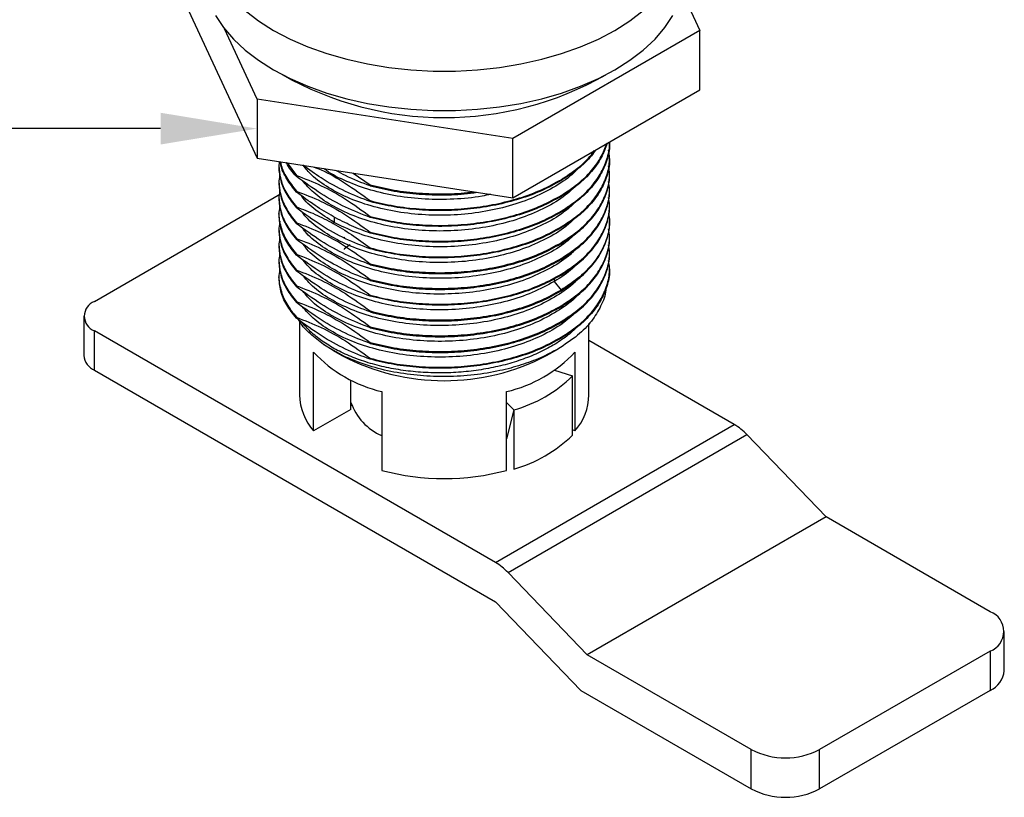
# Model space of a CAD drawing. Header units: millimetres. Extents: x 1540 to 1772, y 1888 to 2052.
# Tile 14 of 17: x 1684 to 1725, y 1987 to 2020. Entities that reach past the tile are written whole.
import ezdxf
from ezdxf import colors
from ezdxf.entities.mleader import LeaderData, LeaderLine
from ezdxf.math import Vec2, Vec3

# ---------------------------------------------------------------- set-up
doc = ezdxf.new("R2010")
doc.units = ezdxf.units.MM
doc.layers.add('1轮廓实线层', color=7, linetype='Continuous')
doc.layers.add('尺寸线层', color=3, linetype='Continuous', lineweight=18)
doc.styles.get("Standard").update_dxf_attribs({"font": 'arial.ttf'})

msp = doc.modelspace()

# ---------------------------------------------------------------- linework, layer by layer
at = {"layer": '1轮廓实线层', "linetype": 'Continuous', "lineweight": 25}
for p, q in [((1711.70705, 2020.7736), (1712.42663, 2019.22328)), ((1691.23489, 2020.05168), (1694.07404, 2013.93481)), ((1694.07404, 2016.38443), (1692.723, 2019.2952)), ((1712.42663, 2019.22328), (1704.66991, 2014.74542)), ((1712.42663, 2016.77366), (1712.42663, 2019.22328)), ((1704.66991, 2012.2958), (1712.42663, 2016.77366)), ((1704.66991, 2014.74542), (1694.07404, 2016.38443)), ((1694.07404, 2016.38443), (1694.07404, 2013.93481)), ((1704.66991, 2012.2958), (1704.66991, 2014.74542)), ((1708.68076, 2014.57498), (1708.68076, 2014.61121)), ((1694.07404, 2013.93481), (1704.66991, 2012.2958)), ((1708.68076, 2013.92174), (1708.68076, 2013.96245)), ((1694.98076, 2013.63588), (1694.98076, 2013.59513)), ((1695.32822, 2013.74081), (1695.70609, 2013.21965)), ((1695.70608, 2013.17891), (1695.70608, 2013.21965)), ((1698.06183, 2013.31796), (1698.76305, 2012.82812)), ((1708.68076, 2013.26851), (1708.68076, 2013.30923)), ((1694.98076, 2012.98259), (1694.98076, 2012.94189)), ((1698.76304, 2012.82812), (1698.76304, 2012.78741)), ((1687.33507, 2008.00114), (1695.04728, 2012.4533)), ((1694.98076, 2012.32941), (1694.98076, 2012.28866)), ((1695.70609, 2012.52564), (1695.70609, 2012.56642)), ((1708.68076, 2012.61528), (1708.68076, 2012.65599)), ((1695.70609, 2011.87245), (1695.70609, 2011.91322)), ((1698.76304, 2012.17487), (1698.76304, 2012.13412)), ((1708.68076, 2011.96205), (1708.68076, 2012.0028)), ((1694.98076, 2011.67614), (1694.98076, 2011.63542)), ((1697.27006, 2011.50858), (1697.27006, 2011.27324)), ((1698.76304, 2011.52166), (1698.76304, 2011.48097)), ((1695.70608, 2011.21921), (1695.70608, 2011.2599)), ((1697.27, 2011.27323), (1697.23459, 2011.22917)), ((1708.68076, 2011.30881), (1708.68076, 2011.34951)), ((1694.98076, 2011.02293), (1694.98076, 2010.9822)), ((1698.76304, 2010.86842), (1698.76304, 2010.82765)), ((1708.68076, 2010.65558), (1708.68076, 2010.69628)), ((1694.98076, 2010.36966), (1694.98076, 2010.32896)), ((1695.70609, 2010.56598), (1695.70609, 2010.60675)), ((1698.76304, 2010.21519), (1698.76304, 2010.17445)), ((1695.70609, 2009.91273), (1695.70609, 2009.95346)), ((1708.68076, 2010.00235), (1708.68076, 2010.04308)), ((1694.98076, 2009.71649), (1694.98076, 2009.67573)), ((1698.76304, 2009.56196), (1698.76304, 2009.52122)), ((1694.98076, 2009.06318), (1694.98076, 2009.02252)), ((1695.70609, 2009.25952), (1695.70609, 2009.30027)), ((1708.68076, 2009.34914), (1708.68076, 2009.38985)), ((1695.70608, 2008.60628), (1695.70608, 2008.64697)), ((1698.76304, 2008.90872), (1698.76304, 2008.86803)), ((1706.39146, 2008.93891), (1706.39146, 2008.82362)), ((1706.39151, 2008.82361), (1706.67441, 2008.47168)), ((1698.76304, 2008.25549), (1698.76304, 2008.21481)), ((1695.70609, 2007.95305), (1695.70609, 2007.99383)), ((1686.89573, 2007.38884), (1686.89573, 2005.75575)), ((1698.76304, 2007.60226), (1698.76304, 2007.56149)), ((1695.70609, 2007.29984), (1695.70609, 2007.34051)), ((1695.83076, 2007.17836), (1695.83076, 2004.1232)), ((1698.76304, 2006.94903), (1698.76304, 2006.90832)), ((1707.83076, 2004.1232), (1707.83076, 2007.0816)), ((1703.95208, 1997.18374), (1687.33507, 2006.77653)), ((1687.33507, 2005.14345), (1687.33507, 2006.77653)), ((1696.82446, 2006.21858), (1697.75903, 2005.69239)), ((1697.23456, 2005.96085), (1696.82447, 2006.21868)), ((1698.76304, 2006.29579), (1698.76304, 2006.25507)), ((1713.85157, 2002.89859), (1707.83076, 2006.37433)), ((1696.41655, 2002.63046), (1696.41655, 2005.89662)), ((1697.2338, 2005.96129), (1697.58743, 2005.75708)), ((1697.75901, 2005.69253), (1697.23456, 2005.96085)), ((1706.07409, 2005.75708), (1706.54072, 2006.02655)), ((1707.24497, 2005.89662), (1707.24497, 2002.63046)), ((1698.76304, 2005.64256), (1698.76304, 2005.6018)), ((1687.33507, 2005.14345), (1703.95208, 1995.55065)), ((1706.40104, 2005.14517), (1707.15171, 2004.91068)), ((1707.15173, 2002.46108), (1707.15171, 2004.91068)), ((1697.96706, 2003.52555), (1697.96706, 2004.73938)), ((1699.24497, 2004.26381), (1699.24497, 2000.99765)), ((1704.41655, 2000.99765), (1704.41655, 2004.26381)), ((1698.00828, 2003.67655), (1697.96706, 2003.70035)), ((1704.70977, 2003.50104), (1704.41655, 2003.81389)), ((1697.96706, 2003.52555), (1696.41655, 2002.63046)), ((1704.70977, 2003.50104), (1704.41655, 2002.30449)), ((1704.70977, 2003.50104), (1704.70965, 2001.05138)), ((1703.95208, 1997.18374), (1713.85157, 2002.89859)), ((1704.4773, 1996.76373), (1714.3768, 2002.47858)), ((1707.24497, 2002.63046), (1707.15173, 2002.68429)), ((1717.65946, 1999.06726), (1714.3768, 2002.47858)), ((1717.65946, 1999.06726), (1707.75997, 1993.35241)), ((1724.45818, 1995.14245), (1717.65946, 1999.06726)), ((1707.75997, 1993.35241), (1704.4773, 1996.76373)), ((1703.95208, 1995.55065), (1707.48761, 1991.87655)), ((1725.04396, 1992.69296), (1725.04396, 1994.32604)), ((1724.45818, 1993.50963), (1717.38711, 1989.42759)), ((1724.45818, 1993.50963), (1724.45818, 1991.87655)), ((1714.55868, 1989.42759), (1707.75997, 1993.35241)), ((1707.48761, 1991.87655), (1714.55868, 1987.79451)), ((1724.45818, 1991.87655), (1717.38711, 1987.79451)), ((1714.55868, 1987.79451), (1714.55868, 1989.42759)), ((1717.38711, 1987.79451), (1717.38711, 1989.42759))]:
    msp.add_line(p, q, dxfattribs=at)
at = {"layer": '1轮廓实线层', "linetype": 'Continuous', "lineweight": 25, "flags": 128}
for points in [[(1708.90183, 2019.22987), (1709.5241, 2019.62393), (1710.08073, 2020.04945), (1710.56698, 2020.50281), (1710.9787, 2020.98013), (1711.31237, 2021.47734), (1711.56514, 2021.99021), (1711.73486, 2022.51435), (1711.82009, 2023.0453), (1711.82009, 2023.57852), (1711.73486, 2024.10947), (1711.56514, 2024.63362), (1711.31237, 2025.14648), (1710.9787, 2025.6437), (1710.56698, 2026.12102), (1710.24177, 2026.43433)], [(1693.58078, 2020.04945), (1694.13742, 2019.62393), (1694.75969, 2019.22987), (1695.44229, 2018.87064), (1696.17939, 2018.5493), (1696.96471, 2018.2686), (1697.79155, 2018.03092), (1698.65284, 2017.8383), (1699.54125, 2017.69237), (1700.4492, 2017.5944), (1701.36892, 2017.5452), (1702.29259, 2017.5452), (1703.21232, 2017.5944), (1704.12026, 2017.69237), (1705.00867, 2017.8383), (1705.86997, 2018.03092), (1706.6968, 2018.2686), (1707.48212, 2018.5493), (1708.21923, 2018.87064), (1708.90183, 2019.22987)], [(1692.34915, 2019.84426), (1692.68282, 2019.34705), (1693.09453, 2018.86972), (1693.58078, 2018.41637), (1694.13742, 2017.99085), (1694.75969, 2017.59679), (1695.44229, 2017.23756), (1696.17939, 2016.91622), (1696.96471, 2016.63552), (1697.79155, 2016.39784), (1698.65284, 2016.20522), (1699.54125, 2016.05929), (1700.4492, 2015.96131), (1701.36892, 2015.91211), (1702.29259, 2015.91211), (1703.21232, 2015.96131), (1704.12026, 2016.05929), (1705.00867, 2016.20522), (1705.86997, 2016.39784), (1706.6968, 2016.63552), (1707.48212, 2016.91622), (1708.21923, 2017.23756), (1708.90183, 2017.59679), (1709.5241, 2017.99085), (1710.08073, 2018.41637), (1710.56698, 2018.86972), (1710.9787, 2019.34705), (1711.31237, 2019.84426)]]:
    msp.add_lwpolyline(points, dxfattribs=at)
at = {"layer": '1轮廓实线层', "linetype": 'Continuous', "lineweight": 25}
for centre, radius, start, end in [((1701.83175, 2029.12719), 13.51149, 240.189328, 299.725259), ((1687.56746, 2007.38884), 0.65492, 110.783421, 249.216579), ((1687.64642, 2005.83061), 0.75441, 185.694799, 245.625342), ((1700.49728, 2009.69927), 5.57786, 222.979691, 257.025685), ((1701.83072, 2013.86252), 9.149, 242.372375, 297.633), ((1703.16424, 2009.69927), 5.57786, 282.974315, 317.020309), ((1703.19751, 2008.94066), 5.64592, 285.536314, 314.456197), ((1698.17513, 2004.18188), 2.3451, 181.433707, 221.418653), ((1705.48639, 2004.18188), 2.3451, 318.581347, 358.566293), ((1700.14269, 2004.55135), 2.29631, 198.657036, 246.986908), ((1712.61778, 2000.81732), 2.41949, 43.362873, 59.340239), ((1703.19747, 2006.49109), 5.64598, 285.535319, 314.456491), ((1701.83076, 2010.65755), 10, 255.014259, 284.985741), ((1702.71828, 1995.10246), 2.41949, 43.362873, 59.340239), ((1724.14832, 1994.32604), 0.87323, 290.783421, 69.216579), ((1724.04305, 1992.79277), 1.00588, 294.374658, 354.305201), ((1715.97289, 1992.15701), 3.07404, 242.609672, 297.390328), ((1715.97289, 1990.52393), 3.07404, 242.609672, 297.390328)]:
    msp.add_arc(centre, radius, start, end, dxfattribs=at)
for points, knots in [([(1706.67444, 2011.73785), (1706.91534, 2011.89545), (1707.39714, 2012.21066), (1707.95135, 2012.75866), (1708.37021, 2013.34595), (1708.60786, 2013.96412), (1708.70696, 2014.3935), (1708.67927, 2014.60985), (1708.67853, 2014.61564)], [0, 0, 0, 0, 0.19890573, 0.39781147, 0.5967172, 0.79562294, 0.99452867, 1, 1, 1, 1]), ([(1708.67853, 2014.57488), (1708.67927, 2014.56909), (1708.70696, 2014.35275), (1708.60786, 2013.92337), (1708.37021, 2013.30521), (1707.95135, 2012.71792), (1707.39714, 2012.16993), (1706.91534, 2011.85473), (1706.67444, 2011.69713)], [0, 0, 0, 0, 0.00547203, 0.20437762, 0.40328322, 0.60218881, 0.80109441, 1, 1, 1, 1]), ([(1708.58243, 2014.55445), (1708.51237, 2014.35564), (1708.36928, 2013.9496), (1707.95006, 2013.3714), (1707.39746, 2012.8231), (1706.91545, 2012.50794), (1706.67444, 2012.35036)], [0, 0, 0, 0, 0.24230604, 0.49487069, 0.74743535, 1, 1, 1, 1]), ([(1706.67444, 2012.39108), (1706.91549, 2012.54865), (1707.39758, 2012.8638), (1707.9496, 2013.41219), (1708.35866, 2013.97311), (1708.49637, 2014.36103), (1708.56054, 2014.54181)], [0, 0, 0, 0, 0.25821282, 0.51642565, 0.77463847, 1, 1, 1, 1]), ([(1708.09629, 2014.26958), (1708.04293, 2014.18939), (1707.85858, 2013.91234), (1707.39159, 2013.47765), (1706.91349, 2013.16161), (1706.67444, 2013.00359)], [0, 0, 0, 0, 0.16920279, 0.58460139, 1, 1, 1, 1]), ([(1706.67444, 2011.08462), (1706.9153, 2011.24221), (1707.39701, 2011.55741), (1707.95184, 2012.10541), (1708.36834, 2012.69265), (1708.61481, 2013.31096), (1708.71004, 2013.84242), (1708.65798, 2014.16052), (1708.64036, 2014.26819)], [0, 0, 0, 0, 0.18143329, 0.36286658, 0.54429987, 0.72573317, 0.90716646, 1, 1, 1, 1]), ([(1706.67444, 2013.04431), (1706.91316, 2013.20242), (1707.39059, 2013.51864), (1707.84108, 2013.93342), (1708.01323, 2014.18946), (1708.05321, 2014.24894)], [0, 0, 0, 0, 0.43429701, 0.86859401, 1, 1, 1, 1]), ([(1708.67853, 2013.92165), (1708.67927, 2013.91586), (1708.70696, 2013.69951), (1708.60786, 2013.27014), (1708.37021, 2012.65197), (1707.95135, 2012.06469), (1707.39714, 2011.5167), (1706.91534, 2011.2015), (1706.67444, 2011.0439)], [0, 0, 0, 0, 0.005472, 0.2043776, 0.4032832, 0.6021888, 0.8010944, 1, 1, 1, 1]), ([(1695.00124, 2013.79139), (1694.99334, 2013.7451), (1694.95142, 2013.49929), (1695.04247, 2013.05103), (1695.26793, 2012.46189), (1695.56004, 2012.09611), (1695.70609, 2011.91322)], [0, 0, 0, 0, 0.07178797, 0.38119198, 0.69059599, 1, 1, 1, 1]), ([(1694.98299, 2013.59522), (1694.99786, 2013.40037), (1695.02803, 2013.00514), (1695.2721, 2012.42107), (1695.56142, 2012.05532), (1695.70609, 2011.87245)], [0, 0, 0, 0, 0.327154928, 0.663577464, 1, 1, 1, 1]), ([(1695.70609, 2012.52564), (1695.56346, 2012.70863), (1695.27821, 2013.07461), (1695.07531, 2013.50534), (1695.04844, 2013.74504), (1695.04398, 2013.78478)], [0, 0, 0, 0, 0.45481056, 0.90962112, 1, 1, 1, 1]), ([(1695.04946, 2013.78393), (1695.05251, 2013.75809), (1695.07915, 2013.53236), (1695.27922, 2013.11544), (1695.5638, 2012.74943), (1695.70609, 2012.56642)], [0, 0, 0, 0, 0.06071255, 0.53035628, 1, 1, 1, 1]), ([(1695.70608, 2013.17891), (1695.54584, 2013.35928), (1695.38258, 2013.54304), (1695.30031, 2013.74169), (1695.29878, 2013.74536)], [0, 0, 0, 0, 0.98148859, 1, 1, 1, 1]), ([(1698.76304, 2012.13412), (1698.42197, 2012.26543), (1697.7512, 2012.52366), (1696.81121, 2013.03856), (1696.22587, 2013.46252), (1695.97217, 2013.64628)], [0, 0, 0, 0, 0.36952476, 0.72673624, 1, 1, 1, 1]), ([(1707.32252, 2013.45641), (1707.30849, 2013.43983), (1707.11666, 2013.21301), (1706.57018, 2012.83524), (1705.69816, 2012.3518), (1704.67483, 2011.97668), (1703.56104, 2011.71322), (1702.38719, 2011.5726), (1701.19497, 2011.55734), (1700.02418, 2011.66869), (1698.91454, 2011.90092), (1697.90219, 2012.24642), (1697.02896, 2012.69387), (1696.3698, 2013.1636), (1696.09293, 2013.50252), (1695.98072, 2013.63988)], [0, 0, 0, 0, 0.00670741, 0.09174473, 0.17676982, 0.26180706, 0.34683243, 0.43186928, 0.5168953, 0.60193147, 0.68695846, 0.77199367, 0.85702191, 0.94205593, 1, 1, 1, 1]), ([(1696.44353, 2013.56829), (1696.53967, 2013.52988), (1696.96661, 2013.35929), (1697.74814, 2012.90964), (1698.42155, 2012.4221), (1698.76304, 2012.17487)], [0, 0, 0, 0, 0.12529903, 0.556434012, 1, 1, 1, 1]), ([(1703.74909, 2012.43824), (1703.6327, 2012.41117), (1703.1456, 2012.29791), (1702.22539, 2012.22188), (1701.03735, 2012.2167), (1699.87233, 2012.34666), (1698.77033, 2012.59271), (1697.78799, 2012.95833), (1697.13791, 2013.27155), (1696.87792, 2013.47936), (1696.8442, 2013.50631)], [0, 0, 0, 0, 0.04857527, 0.20329319, 0.35803081, 0.51274755, 0.66748589, 0.8222021, 0.97694059, 1, 1, 1, 1]), ([(1706.67444, 2010.43138), (1706.9153, 2010.58898), (1707.39701, 2010.90418), (1707.95184, 2011.45219), (1708.36834, 2012.03943), (1708.61481, 2012.65774), (1708.71004, 2013.1892), (1708.65798, 2013.50729), (1708.64036, 2013.61496)], [0, 0, 0, 0, 0.18143381, 0.36286763, 0.54430144, 0.72573525, 0.90716906, 1, 1, 1, 1]), ([(1695.02334, 2013.28849), (1695.00532, 2013.19211), (1694.95001, 2012.89628), (1695.03946, 2012.39778), (1695.26869, 2011.80856), (1695.56029, 2011.44279), (1695.70609, 2011.2599)], [0, 0, 0, 0, 0.1387252, 0.4258168, 0.7129084, 1, 1, 1, 1]), ([(1695.70609, 2013.21965), (1696.04745, 2013.08866), (1696.71851, 2012.83116), (1697.74772, 2012.2612), (1698.42114, 2011.77069), (1698.76305, 2011.52165)], [0, 0, 0, 0, 0.33761137, 0.66369265, 1, 1, 1, 1]), ([(1698.76303, 2011.48098), (1698.42177, 2011.61193), (1697.75034, 2011.86959), (1696.72112, 2012.43961), (1696.04762, 2012.93016), (1695.70609, 2013.17891)], [0, 0, 0, 0, 0.33752215, 0.66406227, 1, 1, 1, 1]), ([(1698.76304, 2012.78741), (1698.42233, 2012.91039), (1697.95239, 2013.08), (1697.47547, 2013.35369), (1697.34432, 2013.42895)], [0, 0, 0, 0, 0.72500842, 1, 1, 1, 1]), ([(1706.67444, 2010.39066), (1706.91534, 2010.54826), (1707.39714, 2010.86347), (1707.95135, 2011.41146), (1708.37021, 2011.99874), (1708.60786, 2012.61691), (1708.70696, 2013.04628), (1708.67927, 2013.26262), (1708.67853, 2013.26842)], [0, 0, 0, 0, 0.19890563, 0.39781126, 0.59671689, 0.79562252, 0.99452815, 1, 1, 1, 1]), ([(1694.98299, 2012.94199), (1694.99786, 2012.74713), (1695.02803, 2012.3519), (1695.2721, 2011.76783), (1695.56142, 2011.40209), (1695.70608, 2011.21921)], [0, 0, 0, 0, 0.32715956, 0.66357978, 1, 1, 1, 1]), ([(1707.34095, 2012.81606), (1707.1263, 2012.62615), (1706.69006, 2012.24016), (1705.81874, 2011.75897), (1704.81889, 2011.36646), (1703.71337, 2011.08867), (1702.54583, 2010.93042), (1701.35366, 2010.89926), (1700.17742, 2010.99299), (1699.05794, 2011.21037), (1698.02986, 2011.54064), (1697.1367, 2011.97586), (1696.4192, 2012.46591), (1696.10175, 2012.83496), (1695.95612, 2013.00426)], [0, 0, 0, 0, 0.081974, 0.16660606, 0.25123244, 0.33586322, 0.42049108, 0.50512044, 0.58974979, 0.67437765, 0.75900843, 0.84363481, 0.92826687, 1, 1, 1, 1]), ([(1698.76304, 2012.82812), (1699.08914, 2012.74976), (1699.74133, 2012.59305), (1700.79143, 2012.47097), (1701.85789, 2012.44758), (1702.62342, 2012.47597), (1703.0124, 2012.53853), (1703.05568, 2012.5455)], [0, 0, 0, 0, 0.2424124, 0.4848248, 0.7272372, 0.9696496, 1, 1, 1, 1]), ([(1698.76304, 2012.78741), (1699.08915, 2012.70903), (1699.74136, 2012.55226), (1700.79132, 2012.43056), (1701.85828, 2012.40573), (1702.66786, 2012.43984), (1703.09992, 2012.51095), (1703.1867, 2012.52523)], [0, 0, 0, 0, 0.23521995, 0.4704399, 0.70565986, 0.94087981, 1, 1, 1, 1]), ([(1706.67444, 2009.77815), (1706.9153, 2009.93575), (1707.39701, 2010.25095), (1707.95184, 2010.79895), (1708.36834, 2011.38619), (1708.61481, 2012.0045), (1708.71004, 2012.53596), (1708.65798, 2012.85406), (1708.64036, 2012.96173)], [0, 0, 0, 0, 0.18143355, 0.36286709, 0.54430064, 0.72573418, 0.90716773, 1, 1, 1, 1]), ([(1695.02334, 2012.63528), (1695.00532, 2012.53891), (1694.95001, 2012.24309), (1695.03945, 2011.74461), (1695.26869, 2011.1554), (1695.56029, 2010.78963), (1695.70609, 2010.60675)], [0, 0, 0, 0, 0.13871034, 0.42580689, 0.71290345, 1, 1, 1, 1]), ([(1694.98299, 2012.28876), (1694.99786, 2012.0939), (1695.02803, 2011.69866), (1695.27211, 2011.1146), (1695.56143, 2010.74885), (1695.70609, 2010.56598)], [0, 0, 0, 0, 0.32716321, 0.66358161, 1, 1, 1, 1]), ([(1695.70609, 2012.56642), (1696.04683, 2012.43564), (1696.71779, 2012.17811), (1697.74699, 2011.60849), (1698.42102, 2011.11754), (1698.76302, 2010.86844)], [0, 0, 0, 0, 0.33700269, 0.66360748, 1, 1, 1, 1]), ([(1697.23456, 2011.5117), (1696.98154, 2011.6594), (1696.46945, 2011.95833), (1695.96253, 2012.33506), (1695.70609, 2012.52564)], [0, 0, 0, 0, 0.49410495, 1, 1, 1, 1]), ([(1697.27001, 2011.27323), (1697.00974, 2011.43798), (1696.48925, 2011.76745), (1696.0589, 2012.15105), (1695.93177, 2012.3629), (1695.93058, 2012.36489)], [0, 0, 0, 0, 0.49767618, 0.9952848, 1, 1, 1, 1]), ([(1706.67444, 2009.73743), (1706.91534, 2009.89503), (1707.39714, 2010.21023), (1707.95135, 2010.75823), (1708.37021, 2011.34551), (1708.60786, 2011.96367), (1708.70696, 2012.39305), (1708.67927, 2012.60939), (1708.67853, 2012.61518)], [0, 0, 0, 0, 0.19890556, 0.39781112, 0.59671668, 0.79562224, 0.9945278, 1, 1, 1, 1]), ([(1706.67444, 2009.12492), (1706.9153, 2009.28252), (1707.39701, 2009.59772), (1707.95184, 2010.14573), (1708.36834, 2010.73298), (1708.61481, 2011.3513), (1708.71004, 2011.88276), (1708.65799, 2012.20085), (1708.64037, 2012.30851)], [0, 0, 0, 0, 0.18143478, 0.36286957, 0.54430435, 0.72573914, 0.90717392, 1, 1, 1, 1]), ([(1695.02334, 2011.98203), (1695.00532, 2011.88566), (1694.95001, 2011.58984), (1695.03945, 2011.09134), (1695.26869, 2010.50213), (1695.56029, 2010.13635), (1695.70609, 2009.95346)], [0, 0, 0, 0, 0.13871114, 0.42580743, 0.71290371, 1, 1, 1, 1]), ([(1695.70609, 2011.91322), (1695.96312, 2011.81828), (1696.46884, 2011.63147), (1696.98215, 2011.36179), (1697.23457, 2011.22917)], [0, 0, 0, 0, 0.50825832, 1, 1, 1, 1]), ([(1698.76304, 2010.17445), (1698.4223, 2010.30523), (1697.75134, 2010.56276), (1696.72214, 2011.13238), (1696.0481, 2011.62333), (1695.70611, 2011.87243)], [0, 0, 0, 0, 0.33700351, 0.66360758, 1, 1, 1, 1]), ([(1707.26672, 2012.11096), (1707.10747, 2011.96424), (1706.73295, 2011.61919), (1705.94217, 2011.16591), (1704.95926, 2010.75943), (1703.86534, 2010.46529), (1702.70373, 2010.29148), (1701.51265, 2010.24255), (1700.33162, 2010.32016), (1699.20405, 2010.52205), (1698.15437, 2010.83359), (1697.5648, 2011.12667), (1697.27, 2011.27323)], [0, 0, 0, 0, 0.07595048, 0.17862526, 0.28129305, 0.38396925, 0.48663555, 0.5893129, 0.69197789, 0.79465604, 0.89732105, 1, 1, 1, 1]), ([(1706.67444, 2009.0842), (1706.91534, 2009.24181), (1707.39714, 2009.55701), (1707.95135, 2010.105), (1708.37021, 2010.69228), (1708.60786, 2011.31045), (1708.70696, 2011.73982), (1708.67927, 2011.95616), (1708.67853, 2011.96195)], [0, 0, 0, 0, 0.19890561, 0.39781122, 0.59671684, 0.79562245, 0.99452806, 1, 1, 1, 1]), ([(1695.70609, 2009.91273), (1695.56143, 2010.0956), (1695.27211, 2010.46135), (1695.02803, 2011.04542), (1694.99786, 2011.44065), (1694.98299, 2011.63551)], [0, 0, 0, 0, 0.33641836, 0.67283673, 1, 1, 1, 1]), ([(1707.23991, 2011.439), (1707.12067, 2011.3241), (1706.79307, 2011.00842), (1706.06217, 2010.57514), (1705.09834, 2010.15361), (1704.01551, 2009.84486), (1702.86127, 2009.65396), (1701.67153, 2009.58876), (1700.48731, 2009.64932), (1699.34842, 2009.83437), (1698.29419, 2010.1358), (1697.35506, 2010.5429), (1696.58598, 2011.04544), (1696.11511, 2011.44183), (1695.96659, 2011.6762), (1695.95035, 2011.70184)], [0, 0, 0, 0, 0.04893338, 0.13444502, 0.21994444, 0.30545584, 0.39095574, 0.47646659, 0.56196731, 0.64747733, 0.73297917, 0.81848811, 0.90399131, 0.98949895, 1, 1, 1, 1]), ([(1698.76304, 2010.82765), (1698.506, 2010.9226), (1698.00028, 2011.1094), (1697.48698, 2011.37908), (1697.23456, 2011.5117)], [0, 0, 0, 0, 0.50825895, 1, 1, 1, 1]), ([(1708.64036, 2011.65525), (1708.65798, 2011.54758), (1708.71004, 2011.22948), (1708.61481, 2010.69802), (1708.36834, 2010.07972), (1707.95184, 2009.49248), (1707.39701, 2008.94447), (1706.9153, 2008.62928), (1706.67444, 2008.47168)], [0, 0, 0, 0, 0.092834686, 0.274267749, 0.455700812, 0.637133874, 0.818566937, 1, 1, 1, 1]), ([(1695.02334, 2011.3288), (1695.00532, 2011.23244), (1694.95001, 2010.93662), (1695.03945, 2010.43814), (1695.26869, 2009.84892), (1695.56029, 2009.48315), (1695.70609, 2009.30026)], [0, 0, 0, 0, 0.13870469, 0.425803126, 0.712901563, 1, 1, 1, 1]), ([(1698.76304, 2009.52122), (1698.42168, 2009.65221), (1697.75062, 2009.90971), (1696.72141, 2010.47967), (1696.04798, 2010.97018), (1695.70607, 2011.21922)], [0, 0, 0, 0, 0.33761136, 0.66369266, 1, 1, 1, 1]), ([(1695.7061, 2011.25989), (1696.04736, 2011.12894), (1696.71879, 2010.87128), (1697.74801, 2010.30126), (1698.42151, 2009.81071), (1698.76304, 2009.56196)], [0, 0, 0, 0, 0.33752214, 0.66406226, 1, 1, 1, 1]), ([(1707.23901, 2010.78513), (1707.15068, 2010.69617), (1706.86076, 2010.40419), (1706.18037, 2009.98556), (1705.235, 2009.55038), (1704.16489, 2009.22583), (1703.01807, 2009.01942), (1701.83071, 2008.93645), (1700.64365, 2008.9812), (1699.49595, 2009.14906), (1698.42907, 2009.43638), (1697.47165, 2009.82935), (1696.6794, 2010.32091), (1696.1723, 2010.73193), (1696.00125, 2010.98745), (1695.96907, 2011.03551)], [0, 0, 0, 0, 0.03754728, 0.123234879, 0.208928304, 0.294617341, 0.380309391, 0.465999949, 0.551690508, 0.637382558, 0.723071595, 0.80876502, 0.894452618, 0.98014724, 1, 1, 1, 1]), ([(1697.23457, 2011.22917), (1697.48762, 2011.08145), (1697.99972, 2010.78252), (1698.50664, 2010.40576), (1698.76306, 2010.21518)], [0, 0, 0, 0, 0.49415642, 1, 1, 1, 1]), ([(1706.67444, 2008.43097), (1706.91534, 2008.58857), (1707.39714, 2008.90377), (1707.95135, 2009.45176), (1708.37021, 2010.03904), (1708.60786, 2010.65721), (1708.70696, 2011.08658), (1708.67927, 2011.30293), (1708.67853, 2011.30872)], [0, 0, 0, 0, 0.198905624, 0.397811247, 0.596716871, 0.795622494, 0.994528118, 1, 1, 1, 1]), ([(1695.02334, 2010.67556), (1695.00532, 2010.57918), (1694.95001, 2010.28335), (1695.03945, 2009.78486), (1695.26869, 2009.19564), (1695.56029, 2008.82986), (1695.70609, 2008.64697)], [0, 0, 0, 0, 0.13871846, 0.42581231, 0.71290615, 1, 1, 1, 1]), ([(1694.98299, 2010.98229), (1694.99786, 2010.78743), (1695.02803, 2010.3922), (1695.2721, 2009.80813), (1695.56142, 2009.44239), (1695.70609, 2009.25952)], [0, 0, 0, 0, 0.32715948, 0.66357974, 1, 1, 1, 1]), ([(1697.68198, 2010.62878), (1697.68211, 2010.62955), (1697.68469, 2010.64466), (1697.69575, 2010.65998), (1697.70625, 2010.67451)], [0, 0, 0, 0, 0.05118396, 1, 1, 1, 1]), ([(1706.67444, 2007.81845), (1706.9153, 2007.97605), (1707.39701, 2008.29125), (1707.95184, 2008.83925), (1708.36834, 2009.42649), (1708.61481, 2010.0448), (1708.71004, 2010.57625), (1708.65798, 2010.89435), (1708.64036, 2011.00202)], [0, 0, 0, 0, 0.181433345, 0.362866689, 0.544300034, 0.725733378, 0.907166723, 1, 1, 1, 1]), ([(1706.67444, 2007.77773), (1706.91534, 2007.93533), (1707.39714, 2008.25053), (1707.95135, 2008.79853), (1708.37021, 2009.38581), (1708.60786, 2010.00398), (1708.70696, 2010.43335), (1708.67927, 2010.64969), (1708.67853, 2010.65548)], [0, 0, 0, 0, 0.19890562, 0.39781124, 0.59671686, 0.79562248, 0.9945281, 1, 1, 1, 1]), ([(1694.98299, 2010.32906), (1694.99786, 2010.1342), (1695.02803, 2009.73897), (1695.2721, 2009.1549), (1695.56142, 2008.78916), (1695.70608, 2008.60628)], [0, 0, 0, 0, 0.32715519, 0.66357759, 1, 1, 1, 1]), ([(1695.70609, 2010.60675), (1696.04719, 2010.47583), (1696.71802, 2010.21837), (1697.74722, 2009.64869), (1698.4209, 2009.15795), (1698.76304, 2008.90873)], [0, 0, 0, 0, 0.3373552, 0.66346704, 1, 1, 1, 1]), ([(1698.76303, 2008.86804), (1698.42198, 2008.99892), (1697.75068, 2009.25655), (1696.72148, 2009.82643), (1696.04775, 2010.31713), (1695.7061, 2010.56598)], [0, 0, 0, 0, 0.33730849, 0.66393984, 1, 1, 1, 1]), ([(1707.25333, 2010.14191), (1707.19042, 2010.07548), (1706.93307, 2009.80373), (1706.29484, 2009.39831), (1705.37044, 2008.94829), (1704.31226, 2008.60982), (1703.17444, 2008.38617), (1701.98989, 2008.2874), (1700.80041, 2008.31437), (1699.64547, 2008.46676), (1698.56521, 2008.73811), (1697.5918, 2009.11812), (1696.77512, 2009.59724), (1696.23019, 2010.02389), (1696.03347, 2010.30125), (1695.98279, 2010.3727)], [0, 0, 0, 0, 0.02772236, 0.1134068, 0.19909699, 0.28478007, 0.37047135, 0.4561533, 0.54184541, 0.62752654, 0.7132192, 0.79889985, 0.88459275, 0.97027331, 1, 1, 1, 1]), ([(1697.93076, 2010.34566), (1697.84929, 2010.29233), (1697.75902, 2010.23325), (1697.68502, 2010.16362), (1697.67781, 2010.15683)], [0, 0, 0, 0, 0.90253784, 1, 1, 1, 1]), ([(1706.67444, 2007.16522), (1706.9153, 2007.32282), (1707.39701, 2007.63802), (1707.95184, 2008.18603), (1708.36834, 2008.77327), (1708.61481, 2009.39158), (1708.71004, 2009.92304), (1708.65798, 2010.24114), (1708.64036, 2010.3488)], [0, 0, 0, 0, 0.18143411, 0.36286822, 0.54430233, 0.72573644, 0.90717055, 1, 1, 1, 1]), ([(1695.02334, 2010.02235), (1695.00532, 2009.92598), (1694.95001, 2009.63016), (1695.03946, 2009.13168), (1695.26869, 2008.54248), (1695.56029, 2008.17671), (1695.70609, 2007.99383)], [0, 0, 0, 0, 0.13871554, 0.42581039, 0.7129052, 1, 1, 1, 1]), ([(1695.70609, 2009.95346), (1696.04699, 2009.82262), (1696.71815, 2009.56503), (1697.74735, 2008.99527), (1698.42123, 2008.50445), (1698.76302, 2008.2555)], [0, 0, 0, 0, 0.33715618, 0.66380693, 1, 1, 1, 1]), ([(1698.76303, 2008.21481), (1698.42177, 2008.34574), (1697.75032, 2008.60334), (1696.7211, 2009.17347), (1696.0476, 2009.664), (1695.70609, 2009.91273)], [0, 0, 0, 0, 0.33752267, 0.66408501, 1, 1, 1, 1]), ([(1706.67444, 2007.1245), (1706.91534, 2007.2821), (1707.39714, 2007.5973), (1707.95135, 2008.1453), (1708.37021, 2008.73258), (1708.60786, 2009.35074), (1708.70696, 2009.78012), (1708.67927, 2009.99646), (1708.67853, 2010.00225)], [0, 0, 0, 0, 0.19890557, 0.39781115, 0.59671672, 0.79562229, 0.99452786, 1, 1, 1, 1]), ([(1694.98299, 2009.67583), (1694.99786, 2009.48097), (1695.02803, 2009.08573), (1695.27211, 2008.50167), (1695.56143, 2008.13592), (1695.70609, 2007.95305)], [0, 0, 0, 0, 0.32716329, 0.66358165, 1, 1, 1, 1]), ([(1706.39151, 2008.82361), (1706.09671, 2008.6643), (1705.50715, 2008.34571), (1704.45747, 2007.99588), (1703.3299, 2007.75572), (1702.14883, 2007.63982), (1700.9579, 2007.65053), (1699.79577, 2007.78589), (1698.7038, 2008.04241), (1697.71365, 2008.40815), (1696.87476, 2008.8754), (1696.28681, 2009.31797), (1696.06138, 2009.61866), (1695.98915, 2009.715)], [0, 0, 0, 0, 0.09550439, 0.1909958, 0.28649944, 0.38199082, 0.47749369, 0.57298625, 0.66848802, 0.76398195, 0.85948237, 0.95497788, 1, 1, 1, 1]), ([(1707.27631, 2009.50474), (1707.23515, 2009.45909), (1707.00665, 2009.20574), (1706.66863, 2008.99576), (1706.39151, 2008.82361)], [0, 0, 0, 0, 0.18016031, 1, 1, 1, 1]), ([(1706.67444, 2006.51199), (1706.9153, 2006.66959), (1707.39701, 2006.98479), (1707.95184, 2007.5328), (1708.36834, 2008.12004), (1708.61481, 2008.73835), (1708.71004, 2009.26981), (1708.65798, 2009.58791), (1708.64036, 2009.69557)], [0, 0, 0, 0, 0.181434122, 0.362868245, 0.544302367, 0.725736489, 0.907170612, 1, 1, 1, 1]), ([(1695.02334, 2009.36908), (1695.00532, 2009.2727), (1694.95001, 2008.97688), (1695.03945, 2008.47838), (1695.26869, 2007.88917), (1695.56029, 2007.5234), (1695.70609, 2007.34051)], [0, 0, 0, 0, 0.138719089, 0.425812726, 0.712906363, 1, 1, 1, 1]), ([(1695.70609, 2007.29984), (1695.56143, 2007.48271), (1695.27211, 2007.84845), (1695.02803, 2008.43251), (1694.99786, 2008.82775), (1694.98299, 2009.02261)], [0, 0, 0, 0, 0.33641706, 0.67283412, 1, 1, 1, 1]), ([(1695.70609, 2009.30026), (1696.04679, 2009.16949), (1696.71775, 2008.91196), (1697.74696, 2008.34245), (1698.42102, 2007.85141), (1698.76302, 2007.60227)], [0, 0, 0, 0, 0.33696546, 0.66360631, 1, 1, 1, 1]), ([(1698.76304, 2007.56149), (1698.42232, 2007.69227), (1697.7515, 2007.94975), (1696.7223, 2008.5193), (1696.04825, 2009.01029), (1695.70611, 2009.2595)], [0, 0, 0, 0, 0.33698757, 0.66346441, 1, 1, 1, 1]), ([(1707.30624, 2008.87241), (1707.28365, 2008.84628), (1707.08011, 2008.6108), (1706.51631, 2008.22783), (1705.63391, 2007.75063), (1704.60295, 2007.38308), (1703.48426, 2007.12716), (1702.3078, 2006.99522), (1701.11578, 2006.98812), (1699.94788, 2007.10798), (1698.84367, 2007.34792), (1697.83897, 2007.70058), (1696.97659, 2008.15442), (1696.34275, 2008.615), (1696.084, 2008.94071), (1695.98611, 2009.06392)], [0, 0, 0, 0, 0.01063801, 0.09586903, 0.18109433, 0.26632405, 0.35155081, 0.43677908, 0.52200733, 0.60723407, 0.69246374, 0.77768897, 0.8629199, 0.94814376, 1, 1, 1, 1]), ([(1708.67853, 2009.34904), (1708.67927, 2009.34325), (1708.70696, 2009.12691), (1708.60786, 2008.69753), (1708.37021, 2008.07937), (1707.95135, 2007.49209), (1707.39714, 2006.94409), (1706.91534, 2006.62889), (1706.67444, 2006.47129)], [0, 0, 0, 0, 0.00547223, 0.20437778, 0.40328334, 0.60218889, 0.80109445, 1, 1, 1, 1]), ([(1698.76304, 2006.90832), (1698.42159, 2007.03934), (1697.7503, 2007.29692), (1696.72108, 2007.86699), (1696.04775, 2008.35743), (1695.70607, 2008.60629)], [0, 0, 0, 0, 0.33769796, 0.66391784, 1, 1, 1, 1]), ([(1695.7061, 2008.64697), (1696.04751, 2008.51596), (1696.71893, 2008.25832), (1697.74815, 2007.68824), (1698.42152, 2007.19778), (1698.76306, 2006.94902)], [0, 0, 0, 0, 0.33766612, 0.66405474, 1, 1, 1, 1]), ([(1707.3395, 2008.24242), (1707.33361, 2008.23529), (1707.15302, 2008.0171), (1706.62321, 2007.6446), (1705.76179, 2007.15504), (1704.74629, 2006.7723), (1703.63749, 2006.50151), (1702.46651, 2006.35198), (1701.2743, 2006.32891), (1700.10067, 2006.43134), (1698.98608, 2006.65625), (1697.96577, 2006.99411), (1697.08252, 2007.43549), (1696.39507, 2007.91514), (1696.09859, 2008.26874), (1695.97036, 2008.42167)], [0, 0, 0, 0, 0.00286192, 0.08763943, 0.17241117, 0.25718985, 0.34196033, 0.42673995, 0.51150944, 0.59628972, 0.68105854, 0.76583919, 0.85060771, 0.93538842, 1, 1, 1, 1]), ([(1708.52448, 2008.53413), (1708.52425, 2008.51061), (1708.5218, 2008.26188), (1708.33745, 2007.80113), (1707.95605, 2007.17099), (1707.37238, 2006.56236), (1706.82664, 2006.2108), (1706.53992, 2006.02609)], [0, 0, 0, 0, 0.025032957, 0.264666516, 0.496763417, 0.735602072, 1, 1, 1, 1]), ([(1695.70609, 2007.99383), (1696.04694, 2007.863), (1696.71771, 2007.60554), (1697.74691, 2007.03598), (1698.42084, 2006.54507), (1698.76303, 2006.2958)], [0, 0, 0, 0, 0.33711122, 0.66341414, 1, 1, 1, 1]), ([(1698.76303, 2006.25508), (1698.42217, 2006.3859), (1697.75107, 2006.64347), (1696.72187, 2007.2132), (1696.04796, 2007.70405), (1695.70611, 2007.95304)], [0, 0, 0, 0, 0.33712992, 0.66374476, 1, 1, 1, 1]), ([(1707.29456, 2007.55778), (1707.11057, 2007.39173), (1706.70808, 2007.02848), (1705.88067, 2006.56308), (1704.88927, 2006.16352), (1703.78945, 2005.8776), (1702.62485, 2005.71148), (1701.43308, 2005.67151), (1700.25461, 2005.7572), (1699.13006, 2005.96638), (1698.09494, 2006.28955), (1697.1914, 2006.71806), (1696.44238, 2007.21961), (1696.10193, 2007.60504), (1695.93701, 2007.79175)], [0, 0, 0, 0, 0.07147723, 0.15636088, 0.24123231, 0.32611587, 0.41098756, 0.49587071, 0.58074303, 0.66562547, 0.75049875, 0.83538022, 0.92025471, 1, 1, 1, 1]), ([(1695.7061, 2007.3405), (1696.04722, 2007.20959), (1696.71854, 2006.95196), (1697.74775, 2006.38205), (1698.4214, 2005.8914), (1698.76303, 2005.64257)], [0, 0, 0, 0, 0.33737857, 0.66396059, 1, 1, 1, 1]), ([(1698.76304, 2005.60181), (1698.42197, 2005.73274), (1697.75128, 2005.99021), (1696.72209, 2006.55966), (1696.04838, 2007.05047), (1695.70611, 2007.29982)], [0, 0, 0, 0, 0.33732434, 0.66333124, 1, 1, 1, 1]), ([(1696.8246, 2006.21861), (1696.63798, 2006.36152), (1696.26272, 2006.6489), (1695.93093, 2006.99883), (1695.81543, 2007.20356), (1695.79689, 2007.23641)], [0, 0, 0, 0, 0.45369781, 0.91233999, 1, 1, 1, 1]), ([(1707.30944, 2006.91497), (1707.20115, 2006.81179), (1706.9442, 2006.56695), (1706.43476, 2006.22318), (1705.80759, 2005.88578), (1705.11051, 2005.59905), (1704.35873, 2005.36634), (1703.56334, 2005.19274), (1702.73895, 2005.07972), (1701.89913, 2005.02894), (1701.05812, 2005.04229), (1700.2303, 2005.11825), (1699.42929, 2005.255), (1698.66934, 2005.4512), (1697.9633, 2005.70265), (1697.32154, 2006.00418), (1696.75887, 2006.35204), (1696.28081, 2006.73249), (1696.04282, 2007.01003), (1695.92608, 2007.14616)], [0, 0, 0, 0, 0.04363329, 0.10353988, 0.16345264, 0.22337115, 0.28327932, 0.3431898, 0.40310868, 0.46301893, 0.52292728, 0.58284586, 0.6427584, 0.70266511, 0.76258274, 0.82249745, 0.88240334, 0.94231945, 1, 1, 1, 1]), ([(1706.53992, 2006.02609), (1706.30534, 2005.90122), (1705.8362, 2005.6515), (1705.02261, 2005.35256), (1704.10256, 2005.10661), (1703.06402, 2004.93677), (1701.95003, 2004.86743), (1700.82681, 2004.90766), (1699.74033, 2005.05737), (1698.6889, 2005.31033), (1698.07221, 2005.56378), (1697.75918, 2005.69244)], [0, 0, 0, 0, 0.09827614, 0.19655014, 0.29687116, 0.41188925, 0.53030311, 0.64444648, 0.76192173, 0.87914788, 1, 1, 1, 1])]:
    msp.add_open_spline(points, degree=3, knots=knots, dxfattribs=at)
for points in [[(1698.76304, 2012.17487), (1699.08919, 2012.09639), (1699.74149, 2011.93942), (1700.79082, 2011.81928), (1701.86016, 2011.7885), (1702.93006, 2011.85618), (1703.97341, 2012.01852), (1704.96241, 2012.27418), (1705.88358, 2012.61099), (1706.41082, 2012.89987), (1706.67444, 2013.04431)], [(1706.67444, 2013.00359), (1706.41082, 2012.85915), (1705.88358, 2012.57027), (1704.9624, 2012.23346), (1703.97341, 2011.97779), (1702.93006, 2011.81545), (1701.86016, 2011.74777), (1700.79082, 2011.77854), (1699.74148, 2011.89867), (1699.08919, 2012.05564), (1698.76304, 2012.13412)], [(1698.76304, 2011.52166), (1699.08919, 2011.44317), (1699.74149, 2011.2862), (1700.79082, 2011.16606), (1701.86016, 2011.13528), (1702.93006, 2011.20296), (1703.97341, 2011.36529), (1704.96241, 2011.62096), (1705.88358, 2011.95776), (1706.41082, 2012.24664), (1706.67444, 2012.39108)], [(1706.67444, 2012.35036), (1706.41082, 2012.20592), (1705.88357, 2011.91705), (1704.9624, 2011.58024), (1703.9734, 2011.32459), (1702.93006, 2011.16226), (1701.86016, 2011.09458), (1700.79082, 2011.12537), (1699.74148, 2011.24551), (1699.08919, 2011.40248), (1698.76304, 2011.48097)], [(1698.76304, 2010.86842), (1699.08919, 2010.78994), (1699.74148, 2010.63297), (1700.79082, 2010.51283), (1701.86016, 2010.48205), (1702.93006, 2010.54972), (1703.97341, 2010.71206), (1704.96241, 2010.96772), (1705.88358, 2011.30453), (1706.41082, 2011.59341), (1706.67444, 2011.73785)], [(1706.67444, 2011.69713), (1706.41082, 2011.55269), (1705.88357, 2011.2638), (1704.9624, 2010.92699), (1703.9734, 2010.67132), (1702.93005, 2010.50898), (1701.86016, 2010.4413), (1700.79082, 2010.47207), (1699.74148, 2010.5922), (1699.08919, 2010.74917), (1698.76304, 2010.82765)], [(1698.76304, 2010.21519), (1699.08919, 2010.1367), (1699.74149, 2009.97973), (1700.79082, 2009.8596), (1701.86016, 2009.82882), (1702.93006, 2009.89649), (1703.97341, 2010.05883), (1704.96241, 2010.31449), (1705.88358, 2010.6513), (1706.41082, 2010.94018), (1706.67444, 2011.08462)], [(1706.67444, 2011.0439), (1706.41082, 2010.89946), (1705.88357, 2010.61057), (1704.9624, 2010.27377), (1703.9734, 2010.0181), (1702.93006, 2009.85576), (1701.86016, 2009.78808), (1700.79082, 2009.81886), (1699.74149, 2009.939), (1699.08919, 2010.09596), (1698.76304, 2010.17445)], [(1698.76304, 2009.56196), (1699.08919, 2009.48347), (1699.74149, 2009.3265), (1700.79082, 2009.20636), (1701.86016, 2009.17558), (1702.93006, 2009.24326), (1703.97341, 2009.4056), (1704.96241, 2009.66126), (1705.88358, 2009.99806), (1706.41082, 2010.28694), (1706.67444, 2010.43138)], [(1698.76304, 2009.52122), (1699.08919, 2009.44274), (1699.74148, 2009.28577), (1700.79082, 2009.16563), (1701.86016, 2009.13485), (1702.93006, 2009.20253), (1703.97341, 2009.36487), (1704.9624, 2009.62053), (1705.88358, 2009.95734), (1706.41082, 2010.24622), (1706.67444, 2010.39066)], [(1698.76304, 2008.90872), (1699.08919, 2008.83024), (1699.74149, 2008.67327), (1700.79082, 2008.55313), (1701.86016, 2008.52235), (1702.93006, 2008.59003), (1703.97341, 2008.75236), (1704.9624, 2009.00802), (1705.88358, 2009.34483), (1706.41082, 2009.63371), (1706.67444, 2009.77815)], [(1698.76304, 2008.86803), (1699.08919, 2008.78954), (1699.74148, 2008.63257), (1700.79082, 2008.51243), (1701.86016, 2008.48165), (1702.93006, 2008.54932), (1703.9734, 2008.71165), (1704.9624, 2008.96731), (1705.88357, 2009.30411), (1706.41082, 2009.59299), (1706.67444, 2009.73743)], [(1698.76304, 2008.25549), (1699.08919, 2008.17701), (1699.74148, 2008.02004), (1700.79082, 2007.8999), (1701.86016, 2007.86912), (1702.93006, 2007.93679), (1703.97341, 2008.09913), (1704.96241, 2008.35479), (1705.88358, 2008.6916), (1706.41082, 2008.98048), (1706.67444, 2009.12492)], [(1706.67444, 2009.0842), (1706.41082, 2008.93977), (1705.88357, 2008.65089), (1704.9624, 2008.31409), (1703.9734, 2008.05843), (1702.93005, 2007.8961), (1701.86016, 2007.82842), (1700.79082, 2007.85921), (1699.74148, 2007.97935), (1699.08919, 2008.13632), (1698.76304, 2008.21481)], [(1698.76304, 2007.60226), (1699.08919, 2007.52377), (1699.74148, 2007.3668), (1700.79082, 2007.24666), (1701.86016, 2007.21588), (1702.93006, 2007.28356), (1703.97341, 2007.44589), (1704.96241, 2007.70155), (1705.88358, 2008.03836), (1706.41082, 2008.32724), (1706.67444, 2008.47168)], [(1698.76304, 2007.56149), (1699.08919, 2007.48301), (1699.74148, 2007.32604), (1700.79082, 2007.20591), (1701.86016, 2007.17514), (1702.93005, 2007.24282), (1703.9734, 2007.40516), (1704.9624, 2007.66083), (1705.88357, 2007.99764), (1706.41082, 2008.28652), (1706.67444, 2008.43097)], [(1698.76304, 2006.94903), (1699.08919, 2006.87054), (1699.74149, 2006.71357), (1700.79082, 2006.59343), (1701.86016, 2006.56265), (1702.93006, 2006.63033), (1703.97341, 2006.79267), (1704.96241, 2007.04833), (1705.88358, 2007.38513), (1706.41082, 2007.67401), (1706.67444, 2007.81845)], [(1698.76304, 2006.90832), (1699.08919, 2006.82983), (1699.74148, 2006.67286), (1700.79082, 2006.55272), (1701.86016, 2006.52194), (1702.93006, 2006.58962), (1703.97341, 2006.75195), (1704.9624, 2007.00761), (1705.88358, 2007.34441), (1706.41082, 2007.63329), (1706.67444, 2007.77773)], [(1698.76304, 2006.29579), (1699.08919, 2006.21731), (1699.74148, 2006.06034), (1700.79082, 2005.9402), (1701.86016, 2005.90942), (1702.93006, 2005.9771), (1703.97341, 2006.13943), (1704.9624, 2006.39509), (1705.88358, 2006.7319), (1706.41082, 2007.02078), (1706.67444, 2007.16522)], [(1698.76304, 2006.25507), (1699.08919, 2006.17659), (1699.74148, 2006.01962), (1700.79082, 2005.89948), (1701.86016, 2005.8687), (1702.93006, 2005.93638), (1703.9734, 2006.09871), (1704.9624, 2006.35438), (1705.88357, 2006.69118), (1706.41082, 2006.98006), (1706.67444, 2007.1245)], [(1698.76304, 2005.64256), (1699.08919, 2005.56408), (1699.74149, 2005.4071), (1700.79082, 2005.28697), (1701.86016, 2005.25619), (1702.93006, 2005.32386), (1703.97341, 2005.4862), (1704.96241, 2005.74186), (1705.88358, 2006.07867), (1706.41082, 2006.36755), (1706.67444, 2006.51199)], [(1706.67444, 2006.47129), (1706.41082, 2006.32685), (1705.88358, 2006.03797), (1704.9624, 2005.70115), (1703.97341, 2005.44548), (1702.93006, 2005.28314), (1701.86016, 2005.21546), (1700.79082, 2005.24623), (1699.74148, 2005.36636), (1699.08919, 2005.52332), (1698.76304, 2005.60181)]]:
    msp.add_open_spline(points, degree=3, dxfattribs=at)

# ---------------------------------------------------------------- leaders
at = {"layer": '尺寸线层'}
ml = msp.add_multileader_mtext('Standard', dxfattribs=at)
ml.set_content('M14{\\fSimSun|b0|i0|c134|p34;螺母(Nut)}', color=256)
ml.set_leader_properties()
ml.build(insert=Vec2(0, 0))
ctx = ml.context
ctx.base_point, ctx.plane_origin = Vec3(1643.99632, 2015.15962), Vec3(1694.07404, 2015.15962)
ctx.text_align_type = 2
notes = []
notes.append((ctx, [(0, (1, 1, 0), (1685.33824, 2015.15962), (-1, 0), 2.39463, [(0, [(1694.07404, 2015.15962)], 0, [])])]))
ctx.mtext.insert, ctx.mtext.alignment, ctx.mtext.flow_direction = Vec3(1680.94361, 2017.43895), 3, 5
for ctx, leaders in notes:
    for number, flags, end, landing, length, lines in leaders:
        leader = LeaderData()
        leader.index, (leader.has_last_leader_line, leader.has_dogleg_vector, leader.attachment_direction) = number, flags
        leader.last_leader_point, leader.dogleg_vector, leader.dogleg_length = Vec3(end), Vec3(landing), length
        for number, points, colour, breaks in lines:
            line = LeaderLine()
            line.index, line.vertices, line.color, line.breaks = number, Vec3.list(points), colors.encode_raw_color(colour), breaks
            leader.lines.append(line)
        ctx.leaders.append(leader)

doc.saveas('drawing.dxf')
